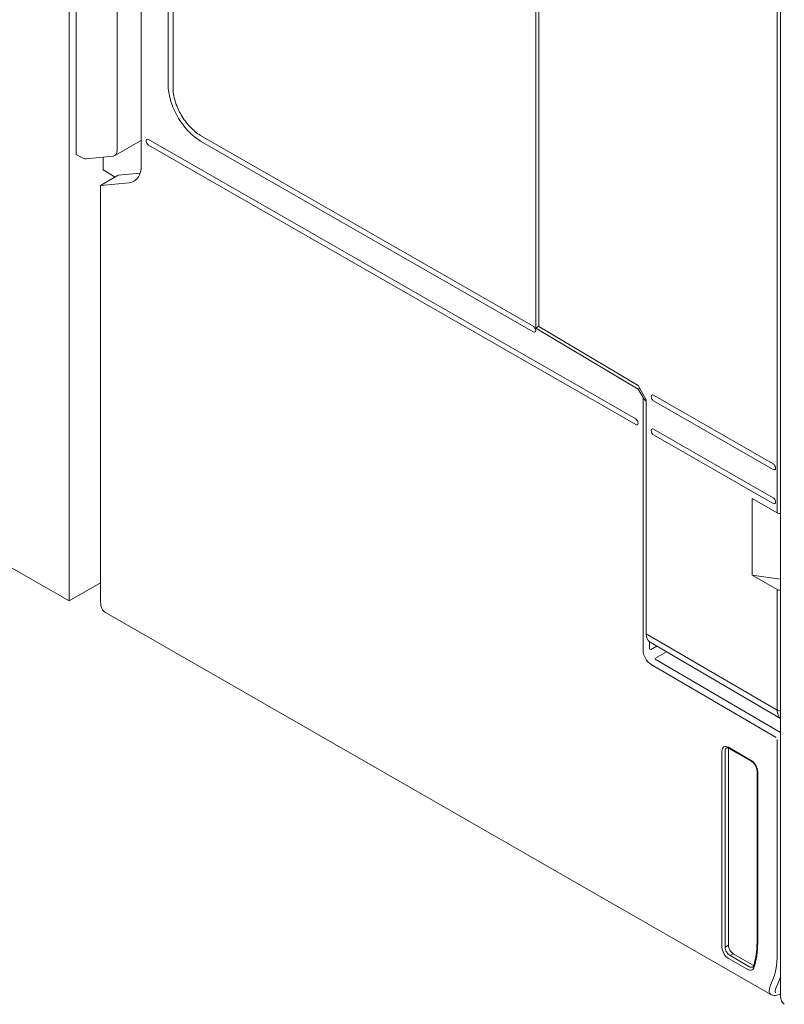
# Model space of a CAD drawing. Header units: millimetres. Extents: x -556 to 0, y 0 to 403.
# Tile 20 of 57: x -114 to -81, y 166 to 209. Entities that reach past the tile are written whole.
import ezdxf

# ---------------------------------------------------------------- set-up
doc = ezdxf.new("R2010")
doc.units = ezdxf.units.MM
doc.header["$LTSCALE"] = 2

# ---------------------------------------------------------------- blocks, each defined once
blk = doc.blocks.new('CGI0800-02')
at = {"color": 0, "linetype": 'Continuous', "lineweight": 0, "extrusion": (0.707107, -0.40558, 0.579228)}
for p, q in [((-112.12427948, 183.25811096), (-112.12427948, 256.98179494)), ((-111.82022356, 202.66224476), (-111.82022356, 237.06663062)), ((-110.04320051, 234.86849691), (-110.04320051, 202.84309767)), ((-108.99179644, 202.19443938), (-108.99179644, 234.28979769)), ((-107.82507025, 229.45061653), (-107.82507025, 205.69520726)), ((-107.61293821, 205.57353332), (-107.61293821, 229.32894259)), ((-81.20249994, 166.09631252), (-81.20249994, 226.18111497)), ((-91.84445699, 221.70259104), (-91.84445699, 195.11102635)), ((-91.70303564, 195.18532929), (-91.70303564, 221.45520207)), ((-81.34392129, 217.66490763), (-81.34392129, 187.08583201)), ((-110.14853114, 202.61185317), (-108.99179643, 203.27532894)), ((-87.49569644, 191.16772532), (-108.67359838, 203.31487085)), ((-91.95052301, 195.19738255), (-106.4108567, 203.49148923)), ((-108.67359838, 203.06912523), (-87.49569644, 190.9219797)), ((-106.4108567, 203.24574361), (-91.95052301, 194.95163693)), ((-111.82022356, 202.66224476), (-111.55671883, 202.51797971)), ((-111.38521919, 202.47544672), (-110.22090282, 202.58925847)), ((-110.65349737, 202.54697242), (-110.65349737, 201.98944478)), ((-110.12652488, 201.6797342), (-110.65349737, 201.98944478)), ((-109.994343, 201.75555062), (-110.75956339, 201.31663823)), ((-109.994343, 201.75555062), (-109.0423532, 201.84860748)), ((-110.75956339, 201.31663823), (-109.52212652, 201.4345145)), ((-110.75956339, 201.31663823), (-110.75956339, 183.21337806)), ((-91.84445699, 195.11102635), (-91.70303564, 195.1921423)), ((-87.38963043, 192.62404066), (-91.70303564, 195.18532929)), ((-87.38963042, 192.46576209), (-91.84445699, 195.11102635)), ((-87.03613088, 192.00455754), (-87.38963043, 192.62404066)), ((-87.38963042, 192.46576209), (-87.32158307, 192.50479245)), ((-87.17755224, 192.09410997), (-87.38963042, 192.46576209)), ((-86.71793283, 192.1960921), (-81.52069799, 189.21508066)), ((-87.03613088, 192.00455754), (-87.03613088, 181.8295852)), ((-81.52069799, 188.96933504), (-86.71793283, 191.95034648)), ((-86.71793283, 190.72161842), (-81.52069799, 187.74060698)), ((-81.52069799, 187.49486136), (-86.71793283, 190.4758728)), ((-81.34392129, 187.08583201), (-82.42724481, 187.70720086)), ((-82.42724481, 184.37338184), (-82.42724481, 187.70720086)), ((-112.12427948, 183.25811096), (-117.78113373, 186.50274926)), ((-110.75956339, 184.04087995), (-112.12427948, 183.25811096)), ((-82.42724481, 184.37338184), (-81.20249994, 184.20328671)), ((-82.42724481, 184.37338184), (-81.34392129, 183.752013)), ((-81.34392129, 183.752013), (-81.34392129, 178.50712142)), ((-110.54999942, 182.75151842), (-81.6173398, 166.15642662)), ((-81.34392129, 178.50712142), (-87.03613088, 181.8295852)), ((-86.87023165, 181.46109351), (-81.20249994, 178.15291713)), ((-83.74808435, 176.73090265), (-83.74808435, 168.21172139)), ((-83.60666299, 168.21172139), (-83.60666299, 176.73090265)), ((-82.47529214, 176.32851985), (-83.46524163, 176.89633156)), ((-83.46524163, 176.81201861), (-83.46524163, 168.29283735)), ((-83.44428524, 176.85014559), (-82.45433574, 176.28233389)), ((-82.22173875, 175.8791851), (-82.22173875, 168.43762731)), ((-82.19244943, 168.39706933), (-82.19244943, 175.83862712)), ((-82.55402512, 167.3622075), (-83.39453096, 167.84430184)), ((-82.41260376, 167.44332346), (-83.2531096, 167.9254178)), ((-83.46524163, 167.72182866), (-82.6247358, 167.23973432))]:
    blk.add_line(p, q, dxfattribs=at)
at = {"color": 31, "linetype": 'Continuous', "lineweight": 0, "extrusion": (0.707107, -0.40558, 0.579228)}
for p, q in [((-87.17755224, 192.09410995), (-87.17755224, 181.11232792)), ((-86.89470952, 181.16157834), (-86.89470952, 181.47723013)), ((-86.58099249, 181.29226862), (-86.85159267, 181.13705874)), ((-86.65903747, 180.76054331), (-86.16020592, 181.04666134)), ((-81.20126582, 177.54553343), (-86.6456836, 180.72336456)), ((-86.82708414, 180.50174725), (-81.38607348, 177.32590481)), ((-81.34392129, 167.91037358), (-81.34392129, 177.24251343)), ((-83.60666299, 168.21172139), (-83.46524163, 168.29283735)), ((-83.2531096, 167.9254178), (-83.39453096, 167.84430184)), ((-81.65628351, 166.5204225), (-81.58563099, 166.6727193)), ((-81.31403059, 166.61515398), (-81.38468311, 166.46285718))]:
    blk.add_line(p, q, dxfattribs=at)
at = {"color": 0, "linetype": 'Continuous', "lineweight": 0}
for centre, major_axis, ratio, start_param, end_param in [((-108.67359838, 203.19199804), (0.07463142, -0.13011591), 0.5792279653, 2.3610968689, 5.5026895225), ((-106.4108567, 203.36861642), (-0.07463142, -0.13011591), 0.5792279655, 2.3512921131, 2.3610968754), ((-110.39860512, 203.04482575), (0.25074121, -0.43258786), 0.5822528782, 6.0236427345, 7.0708402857), ((-111.5629215, 202.931014), (0.25074121, -0.43258786), 0.5822528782, 5.5174972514, 6.0236427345), ((-110.0524566, 202.80280906), (0.74631422, -1.30115913), 0.5792279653, 6.0262882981, 7.0734858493), ((-91.95052301, 195.07450974), (0.07463142, -0.13011591), 0.5792279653, 5.5026895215, 8.6442821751), ((-86.71793283, 192.07321929), (0.07463142, -0.13011591), 0.5792279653, 2.3610968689, 5.5026895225), ((-87.03613088, 192.17522592), (0.14115537, -0.24798298), 0.5713571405, 4.7142680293, 5.4996661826), ((-87.49569644, 191.04485251), (0.07463142, -0.13011591), 0.5792279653, 5.5026895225, 8.644282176), ((-86.71793283, 190.59874561), (0.07463142, -0.13011591), 0.5792279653, 2.3610968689, 5.5026895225), ((-81.52069799, 189.09220785), (0.07463142, -0.13011591), 0.5792279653, 5.5026895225, 8.644282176), ((-81.52069799, 187.61773417), (0.07463142, -0.13011591), 0.5792279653, 5.5026895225, 8.644282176), ((-81.20249994, 187.16122689), (-0.19997402, 0.0058285), 0.5530233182, 0.8015153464, 1.5869135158), ((-81.20249994, 183.83885004), (-0.19996566, -0.00624552), 0.5934286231, 0.7668657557, 1.5522639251), ((-110.05245661, 183.61895784), (-0.49754281, -0.86743942), 0.5792279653, 5.4928847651, 6.2831853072), ((-86.47044546, 182.15404903), (-0.39801887, -0.69397809), 0.5792277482, 5.4928465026, 6.2155807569), ((-86.47044546, 182.15404903), (-0.39801887, -0.69397809), 0.5792277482, 6.2155807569, 6.2787790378), ((-80.77823587, 178.83158525), (-0.39934317, -0.69320909), 0.5779751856, 5.4939624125, 5.6130433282), ((-81.20249994, 178.58823738), (-0.2, 0), 0.5735764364, 0.7853981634, 1.5707963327), ((-80.77823587, 178.83158525), (-0.39934317, -0.69320909), 0.5779751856, 5.6130433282, 6.2188809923), ((-83.46524163, 176.56867074), (-0.19901712, 0.34697577), 0.5792279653, 5.5026895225, 7.0734858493), ((-83.39453096, 176.60922872), (-0.14926284, 0.26023183), 0.5792279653, 0, 0.7903005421), ((-83.2531096, 176.69034467), (-0.14926284, 0.26023183), 0.5792279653, 0.5880663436, 0.7903005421), ((-82.47529214, 176.00085904), (-0.19901712, 0.34697577), 0.5792279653, 3.9318931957, 5.5026895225), ((-83.46524163, 168.04948948), (0.19901712, -0.34697577), 0.5792279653, 3.9318931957, 5.5026895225), ((-83.39453096, 168.09004746), (-0.14926284, 0.26023183), 0.5792279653, 0.7903005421, 2.3610968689), ((-83.2531096, 168.17116341), (-0.14926284, 0.26023183), 0.5792279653, 0.7903005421, 2.3610968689), ((-85.44514062, 170.26273635), (2.28869694, -3.99022134), 0.5792279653, 0.4717159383, 0.7903005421), ((-82.55402512, 167.60795311), (0.14926284, -0.26023183), 0.5792279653, 5.5026895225, 6.2831853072), ((-82.41260376, 167.68906907), (0.14926284, -0.26023183), 0.5792279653, 5.5026895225, 5.7192402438), ((-82.6247358, 167.56739513), (0.19901712, -0.34697577), 0.5792279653, 5.5026895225, 6.7549012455), ((-80.63681451, 166.42077635), (-0.39803425, -0.69395154), 0.5792279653, 5.4928847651, 6.2831853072)]:
    blk.add_ellipse(centre, major_axis=major_axis, ratio=ratio, start_param=start_param, end_param=end_param, dxfattribs=at)
at = {"color": 31, "linetype": 'Continuous', "lineweight": 0}
for centre, major_axis, ratio, start_param, end_param in [((-86.82399884, 180.90953803), (0.24877141, -0.43371971), 0.5792279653, 3.9318931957, 5.4939628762), ((-84.38448045, 169.65436667), (2.13943409, -3.72998951), 0.5792279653, 0.3888748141, 0.7903005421), ((-84.24305909, 169.73548263), (2.23894265, -3.9034774), 0.5792279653, 0.3888748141, 0.4910427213), ((-80.94917673, 166.92600229), (-0.69380946, -0.75079301), 0.3678758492, 5.5769647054, 6.2204658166), ((-80.81899769, 166.78732101), (0.58661044, 0.58236116), 0.3145026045, 2.4375331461, 3.0412320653), ((-80.94917673, 166.92600229), (-0.69380946, -0.75079301), 0.3678758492, 6.2204658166, 6.3672652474)]:
    blk.add_ellipse(centre, major_axis=major_axis, ratio=ratio, start_param=start_param, end_param=end_param, dxfattribs=at)
at = {"color": 0, "linetype": 'Continuous', "lineweight": 0}
for points, knots in [([(-107.82507025, 205.69520726), (-107.82507025, 205.48187578), (-107.78910135, 205.24995295), (-107.71031158, 204.98234382), (-107.70090938, 204.95217856), (-107.69099339, 204.9220247)], [0, 0, 0, 0, 0.78128893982, 0.78128893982, 0.88048562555, 0.88048562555, 0.88048562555, 0.88048562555]), ([(-107.45188982, 204.78488052), (-107.47610196, 204.84734979), (-107.49780659, 204.91012873), (-107.54847499, 205.07704489), (-107.57253593, 205.18034865), (-107.60480849, 205.38209594), (-107.61293821, 205.48002749), (-107.61293821, 205.57353332)], [1.78600901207, 1.78600901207, 1.78600901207, 1.78600901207, 1.99228679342, 1.99228679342, 2.33473540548, 2.33473540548, 2.67718401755, 2.67718401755, 2.67718401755, 2.67718401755]), ([(-107.63968368, 204.77796781), (-107.57881602, 204.61927117), (-107.5041397, 204.4621147), (-107.28803897, 204.08451425), (-107.13431789, 203.87523045), (-106.87751625, 203.60126478), (-106.78662145, 203.51633726), (-106.6005355, 203.36561882), (-106.50581659, 203.30021037), (-106.4108567, 203.24574361)], [1.0386703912, 1.0386703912, 1.0386703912, 1.0386703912, 1.5625778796, 1.5625778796, 2.3438668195, 2.3438668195, 2.7467475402, 2.7467475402, 3.1496282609, 3.1496282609, 3.1496282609, 3.1496282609]), ([(-106.4108567, 203.49148923), (-106.56738553, 203.58127048), (-106.72241786, 203.70561149), (-107.01203691, 204.0094155), (-107.14385472, 204.18597395), (-107.30399571, 204.46092464), (-107.34841701, 204.54671499), (-107.38810578, 204.63366866)], [0, 0, 0, 0, 0.6640955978, 0.6640955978, 1.3281911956, 1.3281911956, 1.6186985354, 1.6186985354, 1.6186985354, 1.6186985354]), ([(-83.5437938, 176.86946054), (-83.54112866, 176.87098921), (-83.5382594, 176.87220045), (-83.530968, 176.87410473), (-83.52652142, 176.87477787), (-83.51539269, 176.87491587), (-83.5087172, 176.87435968), (-83.4932589, 176.87127295), (-83.48448913, 176.86873774), (-83.46539021, 176.86126511), (-83.45506803, 176.85633035), (-83.44428524, 176.85014559)], [5.50268952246, 5.50268952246, 5.50268952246, 5.50268952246, 5.6587886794, 5.6587886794, 5.81488783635, 5.81488783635, 5.97098699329, 5.97098699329, 6.12708615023, 6.12708615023, 6.28318530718, 6.28318530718, 6.28318530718, 6.28318530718]), ([(-82.22173875, 175.8791851), (-82.22173875, 175.90074745), (-82.22429474, 175.92528568), (-82.23535806, 175.97829696), (-82.24405918, 176.00686741), (-82.26737437, 176.06472488), (-82.28212966, 176.09400539), (-82.31614948, 176.14951891), (-82.33544105, 176.17572276), (-82.37589164, 176.22175749), (-82.39702173, 176.24165759), (-82.43022211, 176.26732584), (-82.44255231, 176.27557519), (-82.45433574, 176.28233389)], [4.7123889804, 4.7123889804, 4.7123889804, 4.7123889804, 4.9804229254, 4.9804229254, 5.2580640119, 5.2580640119, 5.5429739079, 5.5429739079, 5.8297796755, 5.8297796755, 6.1126001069, 6.1126001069, 6.2831853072, 6.2831853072, 6.2831853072, 6.2831853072]), ([(-82.38008454, 167.38346736), (-82.35928425, 167.44459565), (-82.34044835, 167.50777914), (-82.30682361, 167.63800442), (-82.29203483, 167.70504607), (-82.26660194, 167.84271076), (-82.25595785, 167.91333368), (-82.2388897, 168.05786353), (-82.23246563, 168.13177035), (-82.22389016, 168.28255369), (-82.22173875, 168.35943013), (-82.22173875, 168.43762731)], [4.39380437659, 4.39380437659, 4.39380437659, 4.39380437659, 4.45752129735, 4.45752129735, 4.52123821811, 4.52123821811, 4.58495513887, 4.58495513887, 4.64867205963, 4.64867205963, 4.71238898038, 4.71238898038, 4.71238898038, 4.71238898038]), ([(-82.38008454, 167.38346736), (-82.38162929, 167.37892761), (-82.38329504, 167.37489592), (-82.38671236, 167.36782003), (-82.38846244, 167.36477619), (-82.39191305, 167.35956301), (-82.39361177, 167.3573929), (-82.39689876, 167.35373158), (-82.39848597, 167.35223812), (-82.40161188, 167.34969635), (-82.40315152, 167.34864518), (-82.40476228, 167.34772129)], [1.88938093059, 1.88938093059, 1.88938093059, 1.88938093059, 1.98372411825, 1.98372411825, 2.0780673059, 2.0780673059, 2.17241049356, 2.17241049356, 2.26675368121, 2.26675368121, 2.36109686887, 2.36109686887, 2.36109686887, 2.36109686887]), ([(-81.20249994, 166.17719404), (-81.23886222, 166.16099303), (-81.27451615, 166.14764555), (-81.38490185, 166.1154819), (-81.46129015, 166.10634442), (-81.56484107, 166.13148224), (-81.59205214, 166.14192222), (-81.6173398, 166.15642662)], [0.1553755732, 0.1553755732, 0.1553755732, 0.1553755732, 0.30865289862, 0.30865289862, 0.64022932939, 0.64022932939, 0.7587523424, 0.7587523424, 0.7587523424, 0.7587523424])]:
    blk.add_open_spline(points, degree=3, knots=knots, dxfattribs=at)
for points in [[(-107.69099339, 204.9220247), (-107.67518078, 204.87393961), (-107.65806162, 204.82588351), (-107.63968368, 204.77796781)], [(-107.38810578, 204.63366866), (-107.41096354, 204.68374746), (-107.43225153, 204.73421213), (-107.45188982, 204.78488052)]]:
    blk.add_open_spline(points, degree=3, dxfattribs=at)

msp = doc.modelspace()

# ---------------------------------------------------------------- block references
msp.add_blockref('CGI0800-02', (0, 0))

doc.saveas('drawing.dxf')
